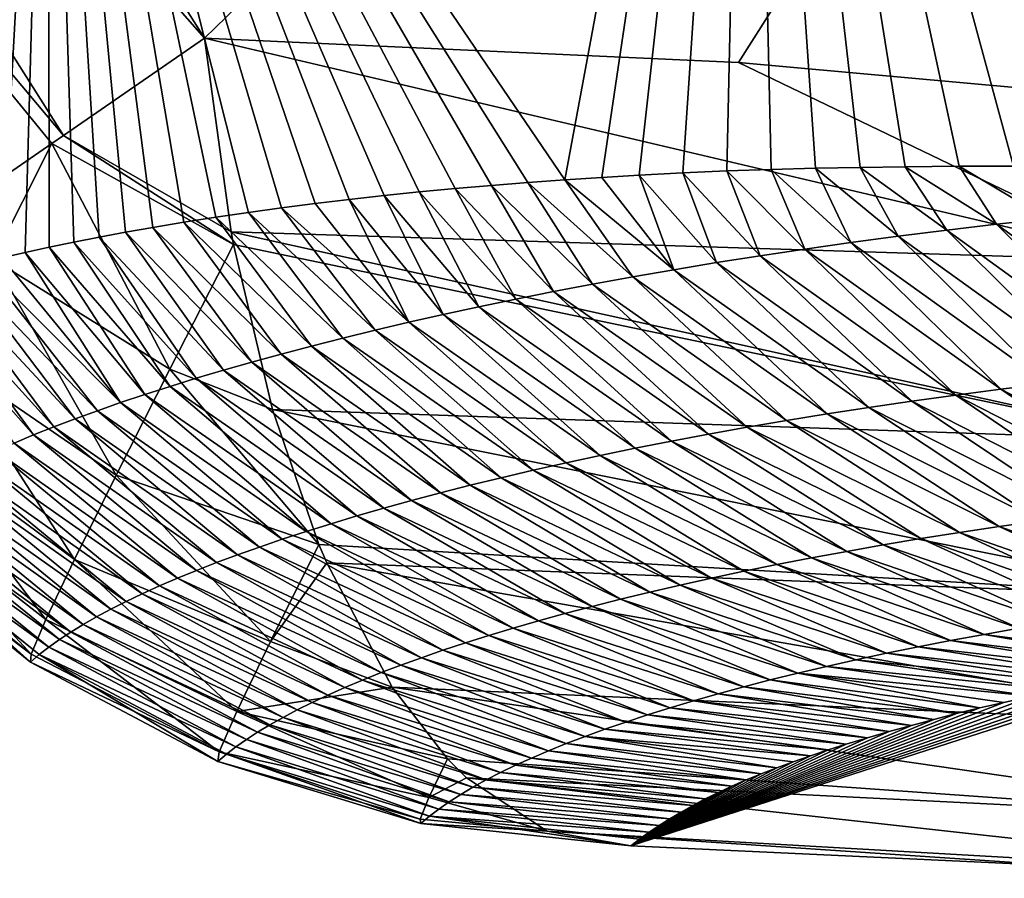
# Model space of a CAD drawing. Header units: metres. Extents: x -99 to 99, y -314 to 25.
# Tile 15 of 256: x -96.5 to -94.73, y -15.1 to -13.56. Entities that reach past the tile are written whole.
import ezdxf

# ---------------------------------------------------------------- set-up
doc = ezdxf.new("R2010")
doc.units = ezdxf.units.M
doc.layers.add('solid_K2442E1000C35', color=7, linetype='CONTINUOUS')

msp = doc.modelspace()

# ---------------------------------------------------------------- linework, layer by layer
at = {"layer": 'solid_K2442E1000C35'}
for points in [[(-97.204048, -11.953486, 103.714195), (-96.168594, -13.590055, 103.714195), (-93.593513, -11.091327, 105.459549)], [(-96.168594, -13.590055, 103.714195), (-95.206985, -13.634021, 104.118866), (-93.593513, -11.091327, 105.459549)], [(-95.206985, -13.634021, 104.118866), (-94.303764, -13.715619, 104.464394), (-93.593513, -11.091327, 105.459549)], [(-97.47171, -12.108023, 103.506462), (-96.168594, -13.590055, 103.714195), (-97.204048, -11.953486, 103.714195)], [(-95.519936, -13.845677, 88.005737), (-96.450378, -12.476415, 88.03479), (-95.188805, -12.061772, 81.183411)], [(-95.453079, -13.841145, 87.653297), (-95.519936, -13.845677, 88.005737), (-95.188805, -12.061772, 81.183411)], [(-95.385933, -13.836987, 87.307358), (-95.453079, -13.841145, 87.653297), (-95.188805, -12.061772, 81.183411)], [(-95.307198, -13.832864, 86.912331), (-95.385933, -13.836987, 87.307358), (-95.188805, -12.061772, 81.183411)], [(-95.227982, -13.829476, 86.525612), (-95.307198, -13.832864, 86.912331), (-95.188805, -12.061772, 81.183411)], [(-95.148315, -13.826755, 86.146736), (-95.227982, -13.829476, 86.525612), (-95.188805, -12.061772, 81.183411)], [(-93.903709, -13.850352, 81.179626), (-95.188805, -12.061772, 81.183411), (-92.654243, -12.744078, 74.414452)], [(-93.925659, -13.84889, 81.25473), (-95.188805, -12.061772, 81.183411), (-93.903709, -13.850352, 81.179626)], [(-95.068245, -13.824623, 85.775269), (-95.148315, -13.826755, 86.146736), (-95.188805, -12.061772, 81.183411)], [(-94.987793, -13.823005, 85.410736), (-95.068245, -13.824623, 85.775269), (-95.188805, -12.061772, 81.183411)], [(-94.907005, -13.821818, 85.052689), (-94.987793, -13.823005, 85.410736), (-95.188805, -12.061772, 81.183411)], [(-94.809639, -13.820889, 84.631126), (-94.907005, -13.821818, 85.052689), (-95.188805, -12.061772, 81.183411)], [(-94.711952, -13.820879, 84.219727), (-94.809639, -13.820889, 84.631126), (-95.188805, -12.061772, 81.183411)], [(-94.614021, -13.821834, 83.818474), (-94.711952, -13.820879, 84.219727), (-95.188805, -12.061772, 81.183411)], [(-94.5159, -13.823639, 83.426758), (-94.614021, -13.821834, 83.818474), (-95.188805, -12.061772, 81.183411)], [(-94.417633, -13.82618, 83.043976), (-94.5159, -13.823639, 83.426758), (-95.188805, -12.061772, 81.183411)], [(-94.319244, -13.829335, 82.669502), (-94.417633, -13.82618, 83.043976), (-95.188805, -12.061772, 81.183411)], [(-94.220764, -13.832994, 82.302788), (-94.319244, -13.829335, 82.669502), (-95.188805, -12.061772, 81.183411)], [(-94.122307, -13.837444, 81.944756), (-94.220764, -13.832994, 82.302788), (-95.188805, -12.061772, 81.183411)], [(-94.023926, -13.842777, 81.595573), (-94.122307, -13.837444, 81.944756), (-95.188805, -12.061772, 81.183411)], [(-93.925659, -13.84889, 81.25473), (-94.023926, -13.842777, 81.595573), (-95.188805, -12.061772, 81.183411)], [(-96.42289, -13.765756, 103.506447), (-97.47171, -12.108023, 103.506462), (-97.701378, -12.240624, 103.245033)], [(-96.42289, -13.765756, 103.506447), (-96.168594, -13.590055, 103.714195), (-97.47171, -12.108023, 103.506462)], [(-96.53376, -13.985869, 94.937958), (-97.660156, -12.216815, 94.947266), (-96.450378, -12.476415, 88.03479)], [(-96.443726, -13.78015, 103.485413), (-96.42289, -13.765756, 103.506447), (-97.701378, -12.240624, 103.245033)], [(-96.641098, -13.916529, 103.244972), (-96.443726, -13.78015, 103.485413), (-97.701378, -12.240624, 103.245033)], [(-96.49202, -13.976177, 94.555656), (-96.53376, -13.985869, 94.937958), (-96.450378, -12.476415, 88.03479)], [(-96.448959, -13.966751, 94.175896), (-96.49202, -13.976177, 94.555656), (-96.450378, -12.476415, 88.03479)], [(-95.586319, -13.850528, 88.363869), (-96.450378, -12.476415, 88.03479), (-95.519936, -13.845677, 88.005737)], [(-96.404396, -13.957555, 93.796921), (-96.448959, -13.966751, 94.175896), (-96.450378, -12.476415, 88.03479)], [(-96.358337, -13.948568, 93.418633), (-96.404396, -13.957555, 93.796921), (-96.450378, -12.476415, 88.03479)], [(-96.310883, -13.939792, 93.041679), (-96.358337, -13.948568, 93.418633), (-96.450378, -12.476415, 88.03479)], [(-96.262123, -13.931231, 92.666725), (-96.310883, -13.939792, 93.041679), (-96.450378, -12.476415, 88.03479)], [(-96.205963, -13.921889, 92.24884), (-96.262123, -13.931231, 92.666725), (-96.450378, -12.476415, 88.03479)], [(-96.14846, -13.912856, 91.83522), (-96.205963, -13.921889, 92.24884), (-96.450378, -12.476415, 88.03479)], [(-96.089806, -13.90416, 91.426781), (-96.14846, -13.912856, 91.83522), (-96.450378, -12.476415, 88.03479)], [(-96.030174, -13.895841, 91.024452), (-96.089806, -13.90416, 91.426781), (-96.450378, -12.476415, 88.03479)], [(-95.969734, -13.887946, 90.629036), (-96.030174, -13.895841, 91.024452), (-96.450378, -12.476415, 88.03479)], [(-95.908218, -13.880562, 90.238922), (-95.969734, -13.887946, 90.629036), (-96.450378, -12.476415, 88.03479)], [(-95.845581, -13.873683, 89.853432), (-95.908218, -13.880562, 90.238922), (-96.450378, -12.476415, 88.03479)], [(-95.78196, -13.867274, 89.473022), (-95.845581, -13.873683, 89.853432), (-96.450378, -12.476415, 88.03479)], [(-95.717461, -13.8613, 89.097778), (-95.78196, -13.867274, 89.473022), (-96.450378, -12.476415, 88.03479)], [(-95.652206, -13.855727, 88.727974), (-95.717461, -13.8613, 89.097778), (-96.450378, -12.476415, 88.03479)], [(-95.586319, -13.850528, 88.363869), (-95.652206, -13.855727, 88.727974), (-96.450378, -12.476415, 88.03479)], [(-96.120804, -13.93929, 103.587601), (-96.168594, -13.590055, 103.714195), (-96.42289, -13.765756, 103.506447)], [(-94.464722, -13.991374, 104.287285), (-95.206985, -13.634021, 104.118866), (-96.168594, -13.590055, 103.714195)], [(-94.464722, -13.991374, 104.287285), (-96.168594, -13.590055, 103.714195), (-96.120804, -13.93929, 103.587601)], [(-94.464722, -13.991374, 104.287285), (-94.303764, -13.715619, 104.464394), (-95.206985, -13.634021, 104.118866)], [(-96.116577, -13.962152, 103.57679), (-96.42289, -13.765756, 103.506447), (-96.443726, -13.78015, 103.485413)], [(-96.120804, -13.93929, 103.587601), (-96.42289, -13.765756, 103.506447), (-96.116577, -13.962152, 103.57679)], [(-96.549667, -13.988747, 103.279854), (-96.443726, -13.78015, 103.485413), (-96.641098, -13.916529, 103.244972)], [(-96.549667, -13.988747, 103.279854), (-96.231575, -14.186714, 103.363968), (-96.443726, -13.78015, 103.485413)], [(-96.116577, -13.962152, 103.57679), (-96.443726, -13.78015, 103.485413), (-96.231575, -14.186714, 103.363968)], [(-95.168304, -13.982241, 86.829704), (-95.307198, -13.832864, 86.912331), (-95.227982, -13.829476, 86.525612)], [(-95.087585, -13.970167, 86.404083), (-95.227982, -13.829476, 86.525612), (-95.148315, -13.826755, 86.146736)], [(-95.087585, -13.970167, 86.404083), (-95.168304, -13.982241, 86.829704), (-95.227982, -13.829476, 86.525612)], [(-95.004677, -13.958433, 85.97879), (-95.148315, -13.826755, 86.146736), (-95.068245, -13.824623, 85.775269)], [(-95.004677, -13.958433, 85.97879), (-95.087585, -13.970167, 86.404083), (-95.148315, -13.826755, 86.146736)], [(-94.919525, -13.947065, 85.553841), (-95.068245, -13.824623, 85.775269), (-94.987793, -13.823005, 85.410736)], [(-94.919525, -13.947065, 85.553841), (-95.004677, -13.958433, 85.97879), (-95.068245, -13.824623, 85.775269)], [(-94.832115, -13.936094, 85.12925), (-94.987793, -13.823005, 85.410736), (-94.907005, -13.821818, 85.052689)], [(-94.832115, -13.936094, 85.12925), (-94.919525, -13.947065, 85.553841), (-94.987793, -13.823005, 85.410736)], [(-94.742401, -13.925546, 84.705017), (-94.907005, -13.821818, 85.052689), (-94.809639, -13.820889, 84.631126)], [(-94.742401, -13.925546, 84.705017), (-94.832115, -13.936094, 85.12925), (-94.907005, -13.821818, 85.052689)], [(-94.650337, -13.915456, 84.281166), (-94.809639, -13.820889, 84.631126), (-94.711952, -13.820879, 84.219727)], [(-94.650337, -13.915456, 84.281166), (-94.742401, -13.925546, 84.705017), (-94.809639, -13.820889, 84.631126)], [(-95.397629, -14.020224, 88.108421), (-95.586319, -13.850528, 88.363869), (-95.519936, -13.845677, 88.005737)], [(-95.323296, -14.007296, 87.681885), (-95.519936, -13.845677, 88.005737), (-95.453079, -13.841145, 87.653297)], [(-95.323296, -14.007296, 87.681885), (-95.397629, -14.020224, 88.108421), (-95.519936, -13.845677, 88.005737)], [(-95.323296, -14.007296, 87.681885), (-95.453079, -13.841145, 87.653297), (-95.385933, -13.836987, 87.307358)], [(-95.246864, -13.994626, 87.255638), (-95.385933, -13.836987, 87.307358), (-95.307198, -13.832864, 86.912331)], [(-95.246864, -13.994626, 87.255638), (-95.323296, -14.007296, 87.681885), (-95.385933, -13.836987, 87.307358)], [(-95.168304, -13.982241, 86.829704), (-95.246864, -13.994626, 87.255638), (-95.307198, -13.832864, 86.912331)], [(-95.674515, -14.07411, 89.817345), (-95.845581, -13.873683, 89.853432), (-95.78196, -13.867274, 89.473022)], [(-95.608315, -14.060352, 89.389717), (-95.78196, -13.867274, 89.473022), (-95.717461, -13.8613, 89.097778)], [(-95.608315, -14.060352, 89.389717), (-95.674515, -14.07411, 89.817345), (-95.78196, -13.867274, 89.473022)], [(-95.540115, -14.046772, 88.962349), (-95.717461, -13.8613, 89.097778), (-95.652206, -13.855727, 88.727974)], [(-95.540115, -14.046772, 88.962349), (-95.608315, -14.060352, 89.389717), (-95.717461, -13.8613, 89.097778)], [(-95.469894, -14.033389, 88.535248), (-95.652206, -13.855727, 88.727974), (-95.586319, -13.850528, 88.363869)], [(-95.469894, -14.033389, 88.535248), (-95.540115, -14.046772, 88.962349), (-95.652206, -13.855727, 88.727974)], [(-95.397629, -14.020224, 88.108421), (-95.469894, -14.033389, 88.535248), (-95.586319, -13.850528, 88.363869)], [(-95.80101, -14.102076, 90.673332), (-95.969734, -13.887946, 90.629036), (-95.908218, -13.880562, 90.238922)], [(-95.738739, -14.088024, 90.245216), (-95.908218, -13.880562, 90.238922), (-95.845581, -13.873683, 89.853432)], [(-95.738739, -14.088024, 90.245216), (-95.80101, -14.102076, 90.673332), (-95.908218, -13.880562, 90.238922)], [(-95.674515, -14.07411, 89.817345), (-95.738739, -14.088024, 90.245216), (-95.845581, -13.873683, 89.853432)], [(-95.861351, -14.116246, 91.101677), (-96.089806, -13.90416, 91.426781), (-96.030174, -13.895841, 91.024452)], [(-95.80101, -14.102076, 90.673332), (-96.030174, -13.895841, 91.024452), (-95.969734, -13.887946, 90.629036)], [(-95.80101, -14.102076, 90.673332), (-95.861351, -14.116246, 91.101677), (-96.030174, -13.895841, 91.024452)], [(-95.976303, -14.14489, 91.95903), (-96.205963, -13.921889, 92.24884), (-96.14846, -13.912856, 91.83522)], [(-95.919777, -14.130523, 91.530243), (-96.14846, -13.912856, 91.83522), (-96.089806, -13.90416, 91.426781)], [(-95.919777, -14.130523, 91.530243), (-95.976303, -14.14489, 91.95903), (-96.14846, -13.912856, 91.83522)], [(-95.861351, -14.116246, 91.101677), (-95.919777, -14.130523, 91.530243), (-96.089806, -13.90416, 91.426781)], [(-94.3862, -14.184126, 84.345345), (-94.742401, -13.925546, 84.705017), (-94.650337, -13.915456, 84.281166)], [(-96.08371, -14.173839, 92.817215), (-96.310883, -13.939792, 93.041679), (-96.262123, -13.931231, 92.666725)], [(-96.030937, -14.159333, 92.388023), (-96.262123, -13.931231, 92.666725), (-96.205963, -13.921889, 92.24884)], [(-96.030937, -14.159333, 92.388023), (-96.08371, -14.173839, 92.817215), (-96.262123, -13.931231, 92.666725)], [(-95.976303, -14.14489, 91.95903), (-96.030937, -14.159333, 92.388023), (-96.205963, -13.921889, 92.24884)], [(-94.564766, -14.202388, 85.189903), (-94.919525, -13.947065, 85.553841), (-94.832115, -13.936094, 85.12925)], [(-94.476631, -14.193016, 84.767418), (-94.832115, -13.936094, 85.12925), (-94.742401, -13.925546, 84.705017)], [(-94.476631, -14.193016, 84.767418), (-94.564766, -14.202388, 85.189903), (-94.832115, -13.936094, 85.12925)], [(-94.3862, -14.184126, 84.345345), (-94.476631, -14.193016, 84.767418), (-94.742401, -13.925546, 84.705017)], [(-96.183701, -14.20298, 93.67617), (-96.404396, -13.957555, 93.796921), (-96.358337, -13.948568, 93.418633)], [(-96.134628, -14.188393, 93.246597), (-96.358337, -13.948568, 93.418633), (-96.310883, -13.939792, 93.041679)], [(-96.134628, -14.188393, 93.246597), (-96.183701, -14.20298, 93.67617), (-96.358337, -13.948568, 93.418633)], [(-96.08371, -14.173839, 92.817215), (-96.134628, -14.188393, 93.246597), (-96.310883, -13.939792, 93.041679)], [(-94.42775, -14.314729, 104.09742), (-96.120804, -13.93929, 103.587601), (-96.116577, -13.962152, 103.57679)], [(-94.464722, -13.991374, 104.287285), (-96.120804, -13.93929, 103.587601), (-94.42775, -14.314729, 104.09742)], [(-94.650658, -14.212206, 85.612785), (-95.004677, -13.958433, 85.97879), (-94.919525, -13.947065, 85.553841)], [(-94.564766, -14.202388, 85.189903), (-94.650658, -14.212206, 85.612785), (-94.919525, -13.947065, 85.553841)], [(-96.276398, -14.232205, 94.535843), (-96.49202, -13.976177, 94.555656), (-96.448959, -13.966751, 94.175896)], [(-96.230957, -14.217587, 94.105927), (-96.448959, -13.966751, 94.175896), (-96.404396, -13.957555, 93.796921)], [(-96.230957, -14.217587, 94.105927), (-96.276398, -14.232205, 94.535843), (-96.448959, -13.966751, 94.175896)], [(-96.183701, -14.20298, 93.67617), (-96.230957, -14.217587, 94.105927), (-96.404396, -13.957555, 93.796921)], [(-96.046593, -14.259018, 103.40255), (-96.116577, -13.962152, 103.57679), (-96.231575, -14.186714, 103.363968)], [(-94.42775, -14.314729, 104.09742), (-96.116577, -13.962152, 103.57679), (-96.046593, -14.259018, 103.40255)], [(-94.815826, -14.233071, 86.459663), (-95.168304, -13.982241, 86.829704), (-95.087585, -13.970167, 86.404083)], [(-94.734329, -14.222444, 86.036041), (-95.087585, -13.970167, 86.404083), (-95.004677, -13.958433, 85.97879)], [(-94.734329, -14.222444, 86.036041), (-94.815826, -14.233071, 86.459663), (-95.087585, -13.970167, 86.404083)], [(-94.650658, -14.212206, 85.612785), (-94.734329, -14.222444, 86.036041), (-95.004677, -13.958433, 85.97879)], [(-96.549667, -13.988747, 103.279854), (-96.638428, -14.164755, 103.03949), (-96.327957, -14.377497, 103.112274)], [(-96.32003, -14.246824, 94.965935), (-96.571396, -13.995106, 95.295792), (-96.53376, -13.985869, 94.937958)], [(-96.549667, -13.988747, 103.279854), (-96.327957, -14.377497, 103.112274), (-96.231575, -14.186714, 103.363968)], [(-96.32003, -14.246824, 94.965935), (-96.53376, -13.985869, 94.937958), (-96.49202, -13.976177, 94.555656)], [(-96.276398, -14.232205, 94.535843), (-96.32003, -14.246824, 94.965935), (-96.49202, -13.976177, 94.555656)], [(-94.89518, -14.244064, 86.883644), (-95.246864, -13.994626, 87.255638), (-95.168304, -13.982241, 86.829704)], [(-94.815826, -14.233071, 86.459663), (-94.89518, -14.244064, 86.883644), (-95.168304, -13.982241, 86.829704)], [(-96.401932, -14.276027, 95.826576), (-96.644989, -14.014674, 96.036964), (-96.607834, -14.004533, 95.655434)], [(-96.36187, -14.261435, 95.396179), (-96.607834, -14.004533, 95.655434), (-96.571396, -13.995106, 95.295792)], [(-96.36187, -14.261435, 95.396179), (-96.401932, -14.276027, 95.826576), (-96.607834, -14.004533, 95.655434)], [(-96.32003, -14.246824, 94.965935), (-96.36187, -14.261435, 95.396179), (-96.571396, -13.995106, 95.295792)], [(-95.047569, -14.267029, 87.732597), (-95.397629, -14.020224, 88.108421), (-95.323296, -14.007296, 87.681885)], [(-94.972412, -14.255392, 87.307961), (-95.323296, -14.007296, 87.681885), (-95.246864, -13.994626, 87.255638)], [(-94.972412, -14.255392, 87.307961), (-95.047569, -14.267029, 87.732597), (-95.323296, -14.007296, 87.681885)], [(-94.89518, -14.244064, 86.883644), (-94.972412, -14.255392, 87.307961), (-95.246864, -13.994626, 87.255638)], [(-96.476723, -14.305119, 96.687805), (-96.715057, -14.035447, 96.804146), (-96.68074, -14.024985, 96.419968)], [(-96.440208, -14.29059, 96.257118), (-96.68074, -14.024985, 96.419968), (-96.644989, -14.014674, 96.036964)], [(-96.440208, -14.29059, 96.257118), (-96.476723, -14.305119, 96.687805), (-96.68074, -14.024985, 96.419968)], [(-96.401932, -14.276027, 95.826576), (-96.440208, -14.29059, 96.257118), (-96.644989, -14.014674, 96.036964)], [(-95.120682, -14.27895, 88.157555), (-95.469894, -14.033389, 88.535248), (-95.397629, -14.020224, 88.108421)], [(-95.047569, -14.267029, 87.732597), (-95.120682, -14.27895, 88.157555), (-95.397629, -14.020224, 88.108421)], [(-96.476723, -14.305119, 96.687805), (-96.511482, -14.319599, 97.118614), (-96.715057, -14.035447, 96.804146)], [(-95.191765, -14.291132, 88.582809), (-95.540115, -14.046772, 88.962349), (-95.469894, -14.033389, 88.535248)], [(-95.120682, -14.27895, 88.157555), (-95.191765, -14.291132, 88.582809), (-95.469894, -14.033389, 88.535248)], [(-95.327934, -14.316205, 89.434196), (-95.674515, -14.07411, 89.817345), (-95.608315, -14.060352, 89.389717)], [(-95.260841, -14.303557, 89.008362), (-95.608315, -14.060352, 89.389717), (-95.540115, -14.046772, 88.962349)], [(-95.260841, -14.303557, 89.008362), (-95.327934, -14.316205, 89.434196), (-95.608315, -14.060352, 89.389717)], [(-95.191765, -14.291132, 88.582809), (-95.260841, -14.303557, 89.008362), (-95.540115, -14.046772, 88.962349)], [(-95.393074, -14.329055, 89.860306), (-95.738739, -14.088024, 90.245216), (-95.674515, -14.07411, 89.817345)], [(-95.327934, -14.316205, 89.434196), (-95.393074, -14.329055, 89.860306), (-95.674515, -14.07411, 89.817345)], [(-95.456284, -14.342088, 90.286667), (-95.80101, -14.102076, 90.673332), (-95.738739, -14.088024, 90.245216)], [(-95.393074, -14.329055, 89.860306), (-95.456284, -14.342088, 90.286667), (-95.738739, -14.088024, 90.245216)], [(-95.576973, -14.368622, 91.140152), (-95.919777, -14.130523, 91.530243), (-95.861351, -14.116246, 91.101677)], [(-95.51757, -14.355282, 90.713287), (-95.861351, -14.116246, 91.101677), (-95.80101, -14.102076, 90.673332)], [(-95.51757, -14.355282, 90.713287), (-95.576973, -14.368622, 91.140152), (-95.861351, -14.116246, 91.101677)], [(-95.456284, -14.342088, 90.286667), (-95.51757, -14.355282, 90.713287), (-95.80101, -14.102076, 90.673332)], [(-95.634491, -14.382092, 91.567245), (-95.976303, -14.14489, 91.95903), (-95.919777, -14.130523, 91.530243)], [(-95.576973, -14.368622, 91.140152), (-95.634491, -14.382092, 91.567245), (-95.919777, -14.130523, 91.530243)], [(-95.69014, -14.39568, 91.994568), (-96.030937, -14.159333, 92.388023), (-95.976303, -14.14489, 91.95903)], [(-95.634491, -14.382092, 91.567245), (-95.69014, -14.39568, 91.994568), (-95.976303, -14.14489, 91.95903)], [(-96.638428, -14.164755, 103.03949), (-96.707306, -14.304425, 102.770454), (-96.402939, -14.529205, 102.828735)], [(-96.638428, -14.164755, 103.03949), (-96.402939, -14.529205, 102.828735), (-96.327957, -14.377497, 103.112274)], [(-95.74395, -14.40937, 92.422104), (-96.08371, -14.173839, 92.817215), (-96.030937, -14.159333, 92.388023)], [(-95.69014, -14.39568, 91.994568), (-95.74395, -14.40937, 92.422104), (-96.030937, -14.159333, 92.388023)], [(-96.231575, -14.186714, 103.363968), (-96.327957, -14.377497, 103.112274), (-95.962898, -14.502187, 103.199898)], [(-96.046593, -14.259018, 103.40255), (-96.231575, -14.186714, 103.363968), (-95.962898, -14.502187, 103.199898)], [(-95.795914, -14.423148, 92.849854), (-96.134628, -14.188393, 93.246597), (-96.08371, -14.173839, 92.817215)], [(-95.74395, -14.40937, 92.422104), (-95.795914, -14.423148, 92.849854), (-96.08371, -14.173839, 92.817215)], [(-95.894417, -14.450912, 93.705948), (-96.230957, -14.217587, 94.105927), (-96.183701, -14.20298, 93.67617)], [(-95.846069, -14.436999, 93.277802), (-96.183701, -14.20298, 93.67617), (-96.134628, -14.188393, 93.246597)], [(-95.846069, -14.436999, 93.277802), (-95.894417, -14.450912, 93.705948), (-96.183701, -14.20298, 93.67617)], [(-95.795914, -14.423148, 92.849854), (-95.846069, -14.436999, 93.277802), (-96.134628, -14.188393, 93.246597)], [(-95.940971, -14.464869, 94.134277), (-96.276398, -14.232205, 94.535843), (-96.230957, -14.217587, 94.105927)], [(-95.894417, -14.450912, 93.705948), (-95.940971, -14.464869, 94.134277), (-96.230957, -14.217587, 94.105927)], [(-94.734329, -14.222444, 86.036041), (-94.431419, -14.43038, 86.162949), (-94.815826, -14.233071, 86.459663)], [(-94.650658, -14.212206, 85.612785), (-94.34964, -14.421428, 85.743156), (-94.734329, -14.222444, 86.036041)], [(-94.734329, -14.222444, 86.036041), (-94.34964, -14.421428, 85.743156), (-94.431419, -14.43038, 86.162949)], [(-95.985748, -14.478864, 94.562782), (-96.32003, -14.246824, 94.965935), (-96.276398, -14.232205, 94.535843)], [(-95.940971, -14.464869, 94.134277), (-95.985748, -14.478864, 94.562782), (-96.276398, -14.232205, 94.535843)], [(-94.815826, -14.233071, 86.459663), (-94.511086, -14.439745, 86.583138), (-94.89518, -14.244064, 86.883644)], [(-94.815826, -14.233071, 86.459663), (-94.431419, -14.43038, 86.162949), (-94.511086, -14.439745, 86.583138)], [(-96.028748, -14.492886, 94.991463), (-96.36187, -14.261435, 95.396179), (-96.32003, -14.246824, 94.965935)], [(-95.985748, -14.478864, 94.562782), (-96.028748, -14.492886, 94.991463), (-96.32003, -14.246824, 94.965935)], [(-94.972412, -14.255392, 87.307961), (-94.6642, -14.459608, 87.424614), (-95.047569, -14.267029, 87.732597)], [(-94.89518, -14.244064, 86.883644), (-94.588669, -14.449497, 87.003693), (-94.972412, -14.255392, 87.307961)], [(-94.972412, -14.255392, 87.307961), (-94.588669, -14.449497, 87.003693), (-94.6642, -14.459608, 87.424614)], [(-94.89518, -14.244064, 86.883644), (-94.511086, -14.439745, 86.583138), (-94.588669, -14.449497, 87.003693)], [(-96.069992, -14.506925, 95.420303), (-96.401932, -14.276027, 95.826576), (-96.36187, -14.261435, 95.396179)], [(-96.028748, -14.492886, 94.991463), (-96.069992, -14.506925, 95.420303), (-96.36187, -14.261435, 95.396179)], [(-94.366966, -14.596714, 103.855003), (-96.046593, -14.259018, 103.40255), (-95.962898, -14.502187, 103.199898)], [(-94.42775, -14.314729, 104.09742), (-96.046593, -14.259018, 103.40255), (-94.366966, -14.596714, 103.855003)], [(-95.047569, -14.267029, 87.732597), (-94.737717, -14.470053, 87.845879), (-95.120682, -14.27895, 88.157555)], [(-95.047569, -14.267029, 87.732597), (-94.6642, -14.459608, 87.424614), (-94.737717, -14.470053, 87.845879)], [(-96.147217, -14.535019, 96.278458), (-96.476723, -14.305119, 96.687805), (-96.440208, -14.29059, 96.257118)], [(-96.109474, -14.520972, 95.849304), (-96.440208, -14.29059, 96.257118), (-96.401932, -14.276027, 95.826576)], [(-96.109474, -14.520972, 95.849304), (-96.147217, -14.535019, 96.278458), (-96.440208, -14.29059, 96.257118)], [(-96.069992, -14.506925, 95.420303), (-96.109474, -14.520972, 95.849304), (-96.401932, -14.276027, 95.826576)], [(-95.191765, -14.291132, 88.582809), (-94.878799, -14.491844, 88.689384), (-95.260841, -14.303557, 89.008362)], [(-95.120682, -14.27895, 88.157555), (-94.809242, -14.480804, 88.267471), (-95.191765, -14.291132, 88.582809)], [(-95.191765, -14.291132, 88.582809), (-94.809242, -14.480804, 88.267471), (-94.878799, -14.491844, 88.689384)], [(-95.120682, -14.27895, 88.157555), (-94.737717, -14.470053, 87.845879), (-94.809242, -14.480804, 88.267471)], [(-96.707306, -14.304425, 102.770454), (-96.754494, -14.404092, 102.479813), (-96.454468, -14.637666, 102.521133)], [(-96.707306, -14.304425, 102.770454), (-96.454468, -14.637666, 102.521133), (-96.402939, -14.529205, 102.828735)], [(-96.18322, -14.549055, 96.707748), (-96.511482, -14.319599, 97.118614), (-96.476723, -14.305119, 96.687805)], [(-96.147217, -14.535019, 96.278458), (-96.18322, -14.549055, 96.707748), (-96.476723, -14.305119, 96.687805)], [(-95.260841, -14.303557, 89.008362), (-94.946404, -14.503152, 89.111603), (-95.327934, -14.316205, 89.434196)], [(-95.260841, -14.303557, 89.008362), (-94.878799, -14.491844, 88.689384), (-94.946404, -14.503152, 89.111603)], [(-96.217499, -14.563071, 97.137177), (-96.544487, -14.334025, 97.549561), (-96.511482, -14.319599, 97.118614)], [(-96.18322, -14.549055, 96.707748), (-96.217499, -14.563071, 97.137177), (-96.511482, -14.319599, 97.118614)], [(-95.393074, -14.329055, 89.860306), (-95.075867, -14.526493, 89.956917), (-95.456284, -14.342088, 90.286667)], [(-95.327934, -14.316205, 89.434196), (-95.012093, -14.514709, 89.534111), (-95.393074, -14.329055, 89.860306)], [(-95.393074, -14.329055, 89.860306), (-95.012093, -14.514709, 89.534111), (-95.075867, -14.526493, 89.956917)], [(-95.327934, -14.316205, 89.434196), (-94.946404, -14.503152, 89.111603), (-95.012093, -14.514709, 89.534111)], [(-96.250061, -14.577058, 97.566734), (-96.575752, -14.348389, 97.980614), (-96.544487, -14.334025, 97.549561)], [(-96.217499, -14.563071, 97.137177), (-96.250061, -14.577058, 97.566734), (-96.544487, -14.334025, 97.549561)], [(-95.456284, -14.342088, 90.286667), (-95.137764, -14.538486, 90.37999), (-95.51757, -14.355282, 90.713287)], [(-95.456284, -14.342088, 90.286667), (-95.075867, -14.526493, 89.956917), (-95.137764, -14.538486, 90.37999)], [(-96.310051, -14.604923, 98.426201), (-96.633072, -14.376912, 98.843071), (-96.605278, -14.362686, 98.411789)], [(-96.280907, -14.591011, 97.996407), (-96.605278, -14.362686, 98.411789), (-96.575752, -14.348389, 97.980614)], [(-96.280907, -14.591011, 97.996407), (-96.310051, -14.604923, 98.426201), (-96.605278, -14.362686, 98.411789)], [(-96.250061, -14.577058, 97.566734), (-96.280907, -14.591011, 97.996407), (-96.575752, -14.348389, 97.980614)], [(-95.51757, -14.355282, 90.713287), (-95.197792, -14.550669, 90.803322), (-95.576973, -14.368622, 91.140152)], [(-95.51757, -14.355282, 90.713287), (-95.137764, -14.538486, 90.37999), (-95.197792, -14.550669, 90.803322)], [(-96.337486, -14.618791, 98.85611), (-96.659142, -14.391062, 99.274452), (-96.633072, -14.376912, 98.843071)], [(-96.310051, -14.604923, 98.426201), (-96.337486, -14.618791, 98.85611), (-96.633072, -14.376912, 98.843071)], [(-96.327957, -14.377497, 103.112274), (-96.402939, -14.529205, 102.828735), (-96.050255, -14.677291, 102.902931)], [(-96.327957, -14.377497, 103.112274), (-96.050255, -14.677291, 102.902931), (-95.962898, -14.502187, 103.199898)], [(-95.634491, -14.382092, 91.567245), (-95.31234, -14.575537, 91.650749), (-95.69014, -14.39568, 91.994568)], [(-95.576973, -14.368622, 91.140152), (-95.255981, -14.563024, 91.226913), (-95.634491, -14.382092, 91.567245)], [(-95.634491, -14.382092, 91.567245), (-95.255981, -14.563024, 91.226913), (-95.31234, -14.575537, 91.650749)], [(-95.576973, -14.368622, 91.140152), (-95.197792, -14.550669, 90.803322), (-95.255981, -14.563024, 91.226913)], [(-96.36322, -14.632607, 99.286118), (-96.683479, -14.405128, 99.705933), (-96.659142, -14.391062, 99.274452)], [(-96.337486, -14.618791, 98.85611), (-96.36322, -14.632607, 99.286118), (-96.659142, -14.391062, 99.274452)], [(-95.69014, -14.39568, 91.994568), (-95.366882, -14.588195, 92.074814), (-95.74395, -14.40937, 92.422104)], [(-95.69014, -14.39568, 91.994568), (-95.31234, -14.575537, 91.650749), (-95.366882, -14.588195, 92.074814)], [(-96.754494, -14.404092, 102.479813), (-96.778755, -14.461138, 102.175194), (-96.48111, -14.699896, 102.197945)], [(-96.754494, -14.404092, 102.479813), (-96.48111, -14.699896, 102.197945), (-96.454468, -14.637666, 102.521133)], [(-96.38726, -14.64637, 99.716232), (-96.7061, -14.419108, 100.137512), (-96.683479, -14.405128, 99.705933)], [(-96.36322, -14.632607, 99.286118), (-96.38726, -14.64637, 99.716232), (-96.683479, -14.405128, 99.705933)], [(-95.74395, -14.40937, 92.422104), (-95.419617, -14.600984, 92.499107), (-95.795914, -14.423148, 92.849854)], [(-95.74395, -14.40937, 92.422104), (-95.366882, -14.588195, 92.074814), (-95.419617, -14.600984, 92.499107)], [(-96.43026, -14.673709, 100.576721), (-96.746193, -14.446789, 101.000908), (-96.726997, -14.432997, 100.569168)], [(-96.409607, -14.660072, 100.146431), (-96.726997, -14.432997, 100.569168), (-96.7061, -14.419108, 100.137512)], [(-96.409607, -14.660072, 100.146431), (-96.43026, -14.673709, 100.576721), (-96.726997, -14.432997, 100.569168)], [(-96.38726, -14.64637, 99.716232), (-96.409607, -14.660072, 100.146431), (-96.7061, -14.419108, 100.137512)], [(-95.795914, -14.423148, 92.849854), (-95.470566, -14.613888, 92.923622), (-95.846069, -14.436999, 93.277802)], [(-95.795914, -14.423148, 92.849854), (-95.419617, -14.600984, 92.499107), (-95.470566, -14.613888, 92.923622)], [(-96.449234, -14.687276, 101.007095), (-96.763672, -14.460479, 101.432724), (-96.746193, -14.446789, 101.000908)], [(-96.43026, -14.673709, 100.576721), (-96.449234, -14.687276, 101.007095), (-96.746193, -14.446789, 101.000908)], [(-95.894417, -14.450912, 93.705948), (-95.567146, -14.63999, 93.773262), (-95.940971, -14.464869, 94.134277)], [(-95.846069, -14.436999, 93.277802), (-95.519737, -14.626895, 93.348343), (-95.894417, -14.450912, 93.705948)], [(-95.894417, -14.450912, 93.705948), (-95.519737, -14.626895, 93.348343), (-95.567146, -14.63999, 93.773262)], [(-95.846069, -14.436999, 93.277802), (-95.470566, -14.613888, 92.923622), (-95.519737, -14.626895, 93.348343)], [(-96.482147, -14.714183, 101.86805), (-96.779449, -14.474064, 101.864609), (-96.763672, -14.460479, 101.432724)], [(-96.778755, -14.461138, 102.175194), (-96.779449, -14.474064, 101.864609), (-96.48111, -14.699896, 102.197945)], [(-96.46653, -14.700768, 101.437538), (-96.482147, -14.714183, 101.86805), (-96.763672, -14.460479, 101.432724)], [(-96.449234, -14.687276, 101.007095), (-96.46653, -14.700768, 101.437538), (-96.763672, -14.460479, 101.432724)], [(-95.940971, -14.464869, 94.134277), (-95.612816, -14.653161, 94.198372), (-95.985748, -14.478864, 94.562782)], [(-95.940971, -14.464869, 94.134277), (-95.567146, -14.63999, 93.773262), (-95.612816, -14.653161, 94.198372)], [(-94.433197, -14.61235, 88.187057), (-94.809242, -14.480804, 88.267471), (-94.737717, -14.470053, 87.845879)], [(-94.361061, -14.602886, 87.76297), (-94.737717, -14.470053, 87.845879), (-94.6642, -14.459608, 87.424614)], [(-94.361061, -14.602886, 87.76297), (-94.433197, -14.61235, 88.187057), (-94.737717, -14.470053, 87.845879)], [(-96.48111, -14.699896, 102.197945), (-96.779449, -14.474064, 101.864609), (-96.482147, -14.714183, 101.86805)], [(-95.985748, -14.478864, 94.562782), (-95.656738, -14.666397, 94.623665), (-96.028748, -14.492886, 94.991463)], [(-95.985748, -14.478864, 94.562782), (-95.612816, -14.653161, 94.198372), (-95.656738, -14.666397, 94.623665)], [(-94.503357, -14.622151, 88.611504), (-94.878799, -14.491844, 88.689384), (-94.809242, -14.480804, 88.267471)], [(-94.433197, -14.61235, 88.187057), (-94.503357, -14.622151, 88.611504), (-94.809242, -14.480804, 88.267471)], [(-96.028748, -14.492886, 94.991463), (-95.698936, -14.67969, 95.049141), (-96.069992, -14.506925, 95.420303)], [(-95.948792, -14.53571, 103.166214), (-95.962898, -14.502187, 103.199898), (-96.050255, -14.677291, 102.902931)], [(-96.028748, -14.492886, 94.991463), (-95.656738, -14.666397, 94.623665), (-95.698936, -14.67969, 95.049141)], [(-94.366966, -14.596714, 103.855003), (-95.962898, -14.502187, 103.199898), (-95.948792, -14.53571, 103.166214)], [(-94.637794, -14.642676, 89.461395), (-95.012093, -14.514709, 89.534111), (-94.946404, -14.503152, 89.111603)], [(-94.571548, -14.632266, 89.036285), (-94.946404, -14.503152, 89.111603), (-94.878799, -14.491844, 88.689384)], [(-94.571548, -14.632266, 89.036285), (-94.637794, -14.642676, 89.461395), (-94.946404, -14.503152, 89.111603)], [(-94.503357, -14.622151, 88.611504), (-94.571548, -14.632266, 89.036285), (-94.878799, -14.491844, 88.689384)], [(-96.109474, -14.520972, 95.849304), (-95.778168, -14.706408, 95.900581), (-96.147217, -14.535019, 96.278458)], [(-96.069992, -14.506925, 95.420303), (-95.739403, -14.693029, 95.474777), (-96.109474, -14.520972, 95.849304)], [(-96.109474, -14.520972, 95.849304), (-95.739403, -14.693029, 95.474777), (-95.778168, -14.706408, 95.900581)], [(-96.069992, -14.506925, 95.420303), (-95.698936, -14.67969, 95.049141), (-95.739403, -14.693029, 95.474777)], [(-94.702118, -14.65336, 89.88681), (-95.075867, -14.526493, 89.956917), (-95.012093, -14.514709, 89.534111)], [(-94.637794, -14.642676, 89.461395), (-94.702118, -14.65336, 89.88681), (-95.012093, -14.514709, 89.534111)], [(-96.402939, -14.529205, 102.828735), (-96.454468, -14.637666, 102.521133), (-96.110687, -14.803226, 102.576134)], [(-96.402939, -14.529205, 102.828735), (-96.110687, -14.803226, 102.576134), (-96.050255, -14.677291, 102.902931)], [(-96.147217, -14.535019, 96.278458), (-95.815224, -14.719813, 96.32653), (-96.18322, -14.549055, 96.707748)], [(-96.147217, -14.535019, 96.278458), (-95.778168, -14.706408, 95.900581), (-95.815224, -14.719813, 96.32653)], [(-95.830879, -14.759542, 102.886978), (-95.948792, -14.53571, 103.166214), (-96.050255, -14.677291, 102.902931)], [(-94.284554, -14.827321, 103.568642), (-95.948792, -14.53571, 103.166214), (-95.830879, -14.759542, 102.886978)], [(-94.366966, -14.596714, 103.855003), (-95.948792, -14.53571, 103.166214), (-94.284554, -14.827321, 103.568642)], [(-94.825096, -14.675469, 90.738548), (-95.197792, -14.550669, 90.803322), (-95.137764, -14.538486, 90.37999)], [(-94.764549, -14.664299, 90.312538), (-95.137764, -14.538486, 90.37999), (-95.075867, -14.526493, 89.956917)], [(-94.764549, -14.664299, 90.312538), (-94.825096, -14.675469, 90.738548), (-95.137764, -14.538486, 90.37999)], [(-94.702118, -14.65336, 89.88681), (-94.764549, -14.664299, 90.312538), (-95.075867, -14.526493, 89.956917)], [(-96.18322, -14.549055, 96.707748), (-95.850578, -14.733239, 96.752632), (-96.217499, -14.563071, 97.137177)], [(-96.18322, -14.549055, 96.707748), (-95.815224, -14.719813, 96.32653), (-95.850578, -14.733239, 96.752632)], [(-94.883781, -14.686855, 91.164825), (-95.255981, -14.563024, 91.226913), (-95.197792, -14.550669, 90.803322)], [(-94.825096, -14.675469, 90.738548), (-94.883781, -14.686855, 91.164825), (-95.197792, -14.550669, 90.803322)], [(-96.250061, -14.577058, 97.566734), (-95.916237, -14.760112, 97.60524), (-96.280907, -14.591011, 97.996407)], [(-96.217499, -14.563071, 97.137177), (-95.884247, -14.746675, 97.178871), (-96.250061, -14.577058, 97.566734)], [(-96.250061, -14.577058, 97.566734), (-95.884247, -14.746675, 97.178871), (-95.916237, -14.760112, 97.60524)], [(-96.217499, -14.563071, 97.137177), (-95.850578, -14.733239, 96.752632), (-95.884247, -14.746675, 97.178871)], [(-94.995621, -14.710213, 92.018181), (-95.366882, -14.588195, 92.074814), (-95.31234, -14.575537, 91.650749)], [(-94.94062, -14.698442, 91.591377), (-95.31234, -14.575537, 91.650749), (-95.255981, -14.563024, 91.226913)], [(-94.94062, -14.698442, 91.591377), (-94.995621, -14.710213, 92.018181), (-95.31234, -14.575537, 91.650749)], [(-94.883781, -14.686855, 91.164825), (-94.94062, -14.698442, 91.591377), (-95.255981, -14.563024, 91.226913)], [(-96.280907, -14.591011, 97.996407), (-95.946556, -14.773543, 98.031738), (-96.310051, -14.604923, 98.426201)], [(-96.280907, -14.591011, 97.996407), (-95.916237, -14.760112, 97.60524), (-95.946556, -14.773543, 98.031738)], [(-95.048805, -14.722155, 92.445236), (-95.419617, -14.600984, 92.499107), (-95.366882, -14.588195, 92.074814)], [(-94.995621, -14.710213, 92.018181), (-95.048805, -14.722155, 92.445236), (-95.366882, -14.588195, 92.074814)], [(-96.310051, -14.604923, 98.426201), (-95.975197, -14.786966, 98.458351), (-96.337486, -14.618791, 98.85611)], [(-96.310051, -14.604923, 98.426201), (-95.946556, -14.773543, 98.031738), (-95.975197, -14.786966, 98.458351)], [(-95.100182, -14.734254, 92.87252), (-95.470566, -14.613888, 92.923622), (-95.419617, -14.600984, 92.499107)], [(-95.048805, -14.722155, 92.445236), (-95.100182, -14.734254, 92.87252), (-95.419617, -14.600984, 92.499107)], [(-96.337486, -14.618791, 98.85611), (-96.002174, -14.800374, 98.885071), (-96.36322, -14.632607, 99.286118)], [(-96.337486, -14.618791, 98.85611), (-95.975197, -14.786966, 98.458351), (-96.002174, -14.800374, 98.885071)], [(-95.197578, -14.758861, 93.72776), (-95.567146, -14.63999, 93.773262), (-95.519737, -14.626895, 93.348343)], [(-95.149773, -14.746493, 93.300034), (-95.519737, -14.626895, 93.348343), (-95.470566, -14.613888, 92.923622)], [(-95.149773, -14.746493, 93.300034), (-95.197578, -14.758861, 93.72776), (-95.519737, -14.626895, 93.348343)], [(-95.100182, -14.734254, 92.87252), (-95.149773, -14.746493, 93.300034), (-95.470566, -14.613888, 92.923622)], [(-96.454468, -14.637666, 102.521133), (-96.48111, -14.699896, 102.197945), (-96.142494, -14.876038, 102.229729)], [(-96.454468, -14.637666, 102.521133), (-96.142494, -14.876038, 102.229729), (-96.110687, -14.803226, 102.576134)], [(-96.38726, -14.64637, 99.716232), (-96.051147, -14.827126, 99.738838), (-96.409607, -14.660072, 100.146431)], [(-96.36322, -14.632607, 99.286118), (-96.027496, -14.813763, 99.311905), (-96.38726, -14.64637, 99.716232)], [(-96.38726, -14.64637, 99.716232), (-96.027496, -14.813763, 99.311905), (-96.051147, -14.827126, 99.738838)], [(-96.36322, -14.632607, 99.286118), (-96.002174, -14.800374, 98.885071), (-96.027496, -14.813763, 99.311905)], [(-95.243622, -14.771341, 94.155693), (-95.612816, -14.653161, 94.198372), (-95.567146, -14.63999, 93.773262)], [(-95.197578, -14.758861, 93.72776), (-95.243622, -14.771341, 94.155693), (-95.567146, -14.63999, 93.773262)], [(-96.409607, -14.660072, 100.146431), (-96.073151, -14.84046, 100.165855), (-96.43026, -14.673709, 100.576721)], [(-96.409607, -14.660072, 100.146431), (-96.051147, -14.827126, 99.738838), (-96.073151, -14.84046, 100.165855)], [(-95.28791, -14.783925, 94.583832), (-95.656738, -14.666397, 94.623665), (-95.612816, -14.653161, 94.198372)], [(-95.243622, -14.771341, 94.155693), (-95.28791, -14.783925, 94.583832), (-95.612816, -14.653161, 94.198372)], [(-94.764549, -14.664299, 90.312538), (-94.411346, -14.72568, 90.498055), (-94.825096, -14.675469, 90.738548)], [(-94.702118, -14.65336, 89.88681), (-94.355957, -14.716735, 90.113785), (-94.764549, -14.664299, 90.312538)], [(-94.764549, -14.664299, 90.312538), (-94.355957, -14.716735, 90.113785), (-94.411346, -14.72568, 90.498055)], [(-96.43026, -14.673709, 100.576721), (-96.093498, -14.85376, 100.592972), (-96.449234, -14.687276, 101.007095)], [(-96.43026, -14.673709, 100.576721), (-96.073151, -14.84046, 100.165855), (-96.093498, -14.85376, 100.592972)], [(-95.830879, -14.759542, 102.886978), (-96.050255, -14.677291, 102.902931), (-96.110687, -14.803226, 102.576134)], [(-95.371246, -14.809361, 95.440651), (-95.739403, -14.693029, 95.474777), (-95.698936, -14.67969, 95.049141)], [(-95.330452, -14.796601, 95.012146), (-95.698936, -14.67969, 95.049141), (-95.656738, -14.666397, 94.623665)], [(-95.330452, -14.796601, 95.012146), (-95.371246, -14.809361, 95.440651), (-95.698936, -14.67969, 95.049141)], [(-95.28791, -14.783925, 94.583832), (-95.330452, -14.796601, 95.012146), (-95.656738, -14.666397, 94.623665)], [(-94.825096, -14.675469, 90.738548), (-94.465851, -14.73503, 90.889595), (-94.883781, -14.686855, 91.164825)], [(-94.825096, -14.675469, 90.738548), (-94.411346, -14.72568, 90.498055), (-94.465851, -14.73503, 90.889595)], [(-96.48111, -14.699896, 102.197945), (-96.482147, -14.714183, 101.86805), (-96.142494, -14.876038, 102.229729)], [(-96.46653, -14.700768, 101.437538), (-96.144669, -14.893407, 101.874763), (-96.482147, -14.714183, 101.86805)], [(-96.449234, -14.687276, 101.007095), (-96.112198, -14.867021, 101.020164), (-96.46653, -14.700768, 101.437538)], [(-96.46653, -14.700768, 101.437538), (-96.112198, -14.867021, 101.020164), (-96.129257, -14.880237, 101.447433)], [(-96.46653, -14.700768, 101.437538), (-96.129257, -14.880237, 101.447433), (-96.144669, -14.893407, 101.874763)], [(-96.449234, -14.687276, 101.007095), (-96.093498, -14.85376, 100.592972), (-96.112198, -14.867021, 101.020164)], [(-95.410324, -14.822196, 95.869324), (-95.778168, -14.706408, 95.900581), (-95.739403, -14.693029, 95.474777)], [(-95.371246, -14.809361, 95.440651), (-95.410324, -14.822196, 95.869324), (-95.739403, -14.693029, 95.474777)], [(-94.94062, -14.698442, 91.591377), (-94.573349, -14.754744, 91.690895), (-94.995621, -14.710213, 92.018181)], [(-94.883781, -14.686855, 91.164825), (-94.519836, -14.744722, 91.287262), (-94.94062, -14.698442, 91.591377)], [(-94.94062, -14.698442, 91.591377), (-94.519836, -14.744722, 91.287262), (-94.573349, -14.754744, 91.690895)], [(-94.883781, -14.686855, 91.164825), (-94.465851, -14.73503, 90.889595), (-94.519836, -14.744722, 91.287262)], [(-96.142494, -14.876038, 102.229729), (-96.482147, -14.714183, 101.86805), (-96.144669, -14.893407, 101.874763)], [(-95.44767, -14.835094, 96.298164), (-95.815224, -14.719813, 96.32653), (-95.778168, -14.706408, 95.900581)], [(-95.410324, -14.822196, 95.869324), (-95.44767, -14.835094, 96.298164), (-95.778168, -14.706408, 95.900581)], [(-94.995621, -14.710213, 92.018181), (-94.626228, -14.765116, 92.101044), (-95.048805, -14.722155, 92.445236)], [(-94.995621, -14.710213, 92.018181), (-94.573349, -14.754744, 91.690895), (-94.626228, -14.765116, 92.101044)], [(-95.517235, -14.861046, 97.156296), (-95.884247, -14.746675, 97.178871), (-95.850578, -14.733239, 96.752632)], [(-95.483299, -14.848047, 96.727158), (-95.850578, -14.733239, 96.752632), (-95.815224, -14.719813, 96.32653)], [(-95.483299, -14.848047, 96.727158), (-95.517235, -14.861046, 97.156296), (-95.850578, -14.733239, 96.752632)], [(-95.44767, -14.835094, 96.298164), (-95.483299, -14.848047, 96.727158), (-95.815224, -14.719813, 96.32653)], [(-95.401024, -15.04544, 101.896843), (-94.465851, -14.73503, 90.889595), (-94.411346, -14.72568, 90.498055)], [(-94.602547, -15.082454, 102.269623), (-95.401024, -15.04544, 101.896843), (-94.411346, -14.72568, 90.498055)], [(-95.401024, -15.04544, 101.896843), (-94.519836, -14.744722, 91.287262), (-94.465851, -14.73503, 90.889595)], [(-95.100182, -14.734254, 92.87252), (-94.772354, -14.796828, 93.313675), (-95.149773, -14.746493, 93.300034)], [(-95.048805, -14.722155, 92.445236), (-94.678314, -14.775855, 92.518257), (-95.100182, -14.734254, 92.87252)], [(-95.100182, -14.734254, 92.87252), (-94.678314, -14.775855, 92.518257), (-94.729431, -14.786978, 92.943077)], [(-95.100182, -14.734254, 92.87252), (-94.729431, -14.786978, 92.943077), (-94.772354, -14.796828, 93.313675)], [(-95.048805, -14.722155, 92.445236), (-94.626228, -14.765116, 92.101044), (-94.678314, -14.775855, 92.518257)], [(-95.549461, -14.87408, 97.585579), (-95.916237, -14.760112, 97.60524), (-95.884247, -14.746675, 97.178871)], [(-95.517235, -14.861046, 97.156296), (-95.549461, -14.87408, 97.585579), (-95.884247, -14.746675, 97.178871)], [(-95.401024, -15.04544, 101.896843), (-94.573349, -14.754744, 91.690895), (-94.519836, -14.744722, 91.287262)], [(-95.149773, -14.746493, 93.300034), (-94.814339, -14.80698, 93.690605), (-95.197578, -14.758861, 93.72776)], [(-95.149773, -14.746493, 93.300034), (-94.772354, -14.796828, 93.313675), (-94.814339, -14.80698, 93.690605)], [(-95.830879, -14.759542, 102.886978), (-96.110687, -14.803226, 102.576134), (-95.73111, -14.888494, 102.653969)], [(-95.580002, -14.887143, 98.014992), (-95.946556, -14.773543, 98.031738), (-95.916237, -14.760112, 97.60524)], [(-95.549461, -14.87408, 97.585579), (-95.580002, -14.887143, 98.014992), (-95.916237, -14.760112, 97.60524)], [(-94.183434, -14.998364, 103.248497), (-95.830879, -14.759542, 102.886978), (-95.73111, -14.888494, 102.653969)], [(-94.284554, -14.827321, 103.568642), (-95.830879, -14.759542, 102.886978), (-94.183434, -14.998364, 103.248497)], [(-95.401024, -15.04544, 101.896843), (-94.626228, -14.765116, 92.101044), (-94.573349, -14.754744, 91.690895)], [(-95.401024, -15.04544, 101.896843), (-94.678314, -14.775855, 92.518257), (-94.626228, -14.765116, 92.101044)], [(-95.243622, -14.771341, 94.155693), (-94.895599, -14.828203, 94.464844), (-95.28791, -14.783925, 94.583832)], [(-95.197578, -14.758861, 93.72776), (-94.855293, -14.817441, 94.074211), (-95.243622, -14.771341, 94.155693)], [(-95.243622, -14.771341, 94.155693), (-94.855293, -14.817441, 94.074211), (-94.895599, -14.828203, 94.464844)], [(-95.197578, -14.758861, 93.72776), (-94.814339, -14.80698, 93.690605), (-94.855293, -14.817441, 94.074211)], [(-95.636017, -14.913338, 98.874184), (-96.002174, -14.800374, 98.885071), (-95.975197, -14.786966, 98.458351)], [(-95.608856, -14.90023, 98.444527), (-95.975197, -14.786966, 98.458351), (-95.946556, -14.773543, 98.031738)], [(-95.608856, -14.90023, 98.444527), (-95.636017, -14.913338, 98.874184), (-95.975197, -14.786966, 98.458351)], [(-95.580002, -14.887143, 98.014992), (-95.608856, -14.90023, 98.444527), (-95.946556, -14.773543, 98.031738)], [(-95.401024, -15.04544, 101.896843), (-94.729431, -14.786978, 92.943077), (-94.678314, -14.775855, 92.518257)], [(-95.401024, -15.04544, 101.896843), (-94.772354, -14.796828, 93.313675), (-94.729431, -14.786978, 92.943077)], [(-95.28791, -14.783925, 94.583832), (-94.935463, -14.83925, 94.862297), (-95.330452, -14.796601, 95.012146)], [(-95.28791, -14.783925, 94.583832), (-94.895599, -14.828203, 94.464844), (-94.935463, -14.83925, 94.862297)], [(-96.110687, -14.803226, 102.576134), (-96.142494, -14.876038, 102.229729), (-95.764709, -14.958271, 102.403008)], [(-96.110687, -14.803226, 102.576134), (-95.764709, -14.958271, 102.403008), (-95.73111, -14.888494, 102.653969)], [(-95.661507, -14.926458, 99.303947), (-96.027496, -14.813763, 99.311905), (-96.002174, -14.800374, 98.885071)], [(-95.636017, -14.913338, 98.874184), (-95.661507, -14.926458, 99.303947), (-96.002174, -14.800374, 98.885071)], [(-95.401024, -15.04544, 101.896843), (-94.814339, -14.80698, 93.690605), (-94.772354, -14.796828, 93.313675)], [(-95.401024, -15.04544, 101.896843), (-94.855293, -14.817441, 94.074211), (-94.814339, -14.80698, 93.690605)], [(-95.330452, -14.796601, 95.012146), (-94.974686, -14.85057, 95.266121), (-95.371246, -14.809361, 95.440651)], [(-95.330452, -14.796601, 95.012146), (-94.935463, -14.83925, 94.862297), (-94.974686, -14.85057, 95.266121)], [(-95.685318, -14.939588, 99.733826), (-96.051147, -14.827126, 99.738838), (-96.027496, -14.813763, 99.311905)], [(-95.661507, -14.926458, 99.303947), (-95.685318, -14.939588, 99.733826), (-96.027496, -14.813763, 99.311905)], [(-95.410324, -14.822196, 95.869324), (-95.04583, -14.872485, 96.03894), (-95.44767, -14.835094, 96.298164)], [(-95.371246, -14.809361, 95.440651), (-95.013077, -14.862149, 95.67588), (-95.410324, -14.822196, 95.869324)], [(-95.410324, -14.822196, 95.869324), (-95.013077, -14.862149, 95.67588), (-95.04583, -14.872485, 96.03894)], [(-95.401024, -15.04544, 101.896843), (-94.895599, -14.828203, 94.464844), (-94.855293, -14.817441, 94.074211)], [(-95.371246, -14.809361, 95.440651), (-94.974686, -14.85057, 95.266121), (-95.013077, -14.862149, 95.67588)], [(-95.727921, -14.965852, 100.593849), (-96.093498, -14.85376, 100.592972), (-96.073151, -14.84046, 100.165855)], [(-95.707451, -14.952721, 100.163788), (-96.073151, -14.84046, 100.165855), (-96.051147, -14.827126, 99.738838)], [(-95.707451, -14.952721, 100.163788), (-95.727921, -14.965852, 100.593849), (-96.073151, -14.84046, 100.165855)], [(-95.685318, -14.939588, 99.733826), (-95.707451, -14.952721, 100.163788), (-96.051147, -14.827126, 99.738838)], [(-95.44767, -14.835094, 96.298164), (-95.07766, -14.883, 96.405907), (-95.483299, -14.848047, 96.727158)], [(-95.44767, -14.835094, 96.298164), (-95.04583, -14.872485, 96.03894), (-95.07766, -14.883, 96.405907)], [(-95.401024, -15.04544, 101.896843), (-94.935463, -14.83925, 94.862297), (-94.895599, -14.828203, 94.464844)], [(-95.401024, -15.04544, 101.896843), (-94.974686, -14.85057, 95.266121), (-94.935463, -14.83925, 94.862297)], [(-95.746719, -14.978977, 101.023994), (-96.112198, -14.867021, 101.020164), (-96.093498, -14.85376, 100.592972)], [(-95.727921, -14.965852, 100.593849), (-95.746719, -14.978977, 101.023994), (-96.093498, -14.85376, 100.592972)], [(-95.517235, -14.861046, 97.156296), (-95.166306, -14.915511, 97.527298), (-95.549461, -14.87408, 97.585579)], [(-95.483299, -14.848047, 96.727158), (-95.138031, -14.904524, 97.150383), (-95.517235, -14.861046, 97.156296)], [(-95.517235, -14.861046, 97.156296), (-95.138031, -14.904524, 97.150383), (-95.166306, -14.915511, 97.527298)], [(-95.483299, -14.848047, 96.727158), (-95.07766, -14.883, 96.405907), (-95.108437, -14.893683, 96.776482)], [(-95.483299, -14.848047, 96.727158), (-95.108437, -14.893683, 96.776482), (-95.138031, -14.904524, 97.150383)], [(-95.401024, -15.04544, 101.896843), (-95.013077, -14.862149, 95.67588), (-94.974686, -14.85057, 95.266121)], [(-96.142494, -14.876038, 102.229729), (-96.144669, -14.893407, 101.874763), (-95.78035, -14.997334, 102.145401)], [(-96.142494, -14.876038, 102.229729), (-95.78035, -14.997334, 102.145401), (-95.764709, -14.958271, 102.403008)], [(-95.763863, -14.99209, 101.454216), (-96.129257, -14.880237, 101.447433), (-96.112198, -14.867021, 101.020164)], [(-95.746719, -14.978977, 101.023994), (-95.763863, -14.99209, 101.454216), (-96.112198, -14.867021, 101.020164)], [(-95.549461, -14.87408, 97.585579), (-95.193153, -14.926633, 97.906998), (-95.580002, -14.887143, 98.014992)], [(-95.549461, -14.87408, 97.585579), (-95.166306, -14.915511, 97.527298), (-95.193153, -14.926633, 97.906998)], [(-95.401024, -15.04544, 101.896843), (-95.04583, -14.872485, 96.03894), (-95.013077, -14.862149, 95.67588)], [(-95.401024, -15.04544, 101.896843), (-95.07766, -14.883, 96.405907), (-95.04583, -14.872485, 96.03894)], [(-95.779343, -15.00519, 101.884506), (-96.144669, -14.893407, 101.874763), (-96.129257, -14.880237, 101.447433)], [(-95.78035, -14.997334, 102.145401), (-96.144669, -14.893407, 101.874763), (-95.779343, -15.00519, 101.884506)], [(-95.763863, -14.99209, 101.454216), (-95.779343, -15.00519, 101.884506), (-96.129257, -14.880237, 101.447433)], [(-95.697021, -14.922568, 102.57476), (-95.73111, -14.888494, 102.653969), (-95.764709, -14.958271, 102.403008)], [(-94.183434, -14.998364, 103.248497), (-95.73111, -14.888494, 102.653969), (-95.697021, -14.922568, 102.57476)], [(-95.580002, -14.887143, 98.014992), (-95.218819, -14.9379, 98.290031), (-95.608856, -14.90023, 98.444527)], [(-95.580002, -14.887143, 98.014992), (-95.193153, -14.926633, 97.906998), (-95.218819, -14.9379, 98.290031)], [(-95.401024, -15.04544, 101.896843), (-95.108437, -14.893683, 96.776482), (-95.07766, -14.883, 96.405907)], [(-95.401024, -15.04544, 101.896843), (-95.138031, -14.904524, 97.150383), (-95.108437, -14.893683, 96.776482)], [(-95.636017, -14.913338, 98.874184), (-95.266907, -14.960861, 99.066727), (-95.661507, -14.926458, 99.303947)], [(-95.608856, -14.90023, 98.444527), (-95.243408, -14.949309, 98.676605), (-95.636017, -14.913338, 98.874184)], [(-95.636017, -14.913338, 98.874184), (-95.243408, -14.949309, 98.676605), (-95.266907, -14.960861, 99.066727)], [(-95.608856, -14.90023, 98.444527), (-95.218819, -14.9379, 98.290031), (-95.243408, -14.949309, 98.676605)], [(-95.401024, -15.04544, 101.896843), (-95.166306, -14.915511, 97.527298), (-95.138031, -14.904524, 97.150383)], [(-95.551971, -15.019003, 102.240646), (-95.697021, -14.922568, 102.57476), (-95.764709, -14.958271, 102.403008)], [(-94.067184, -15.103774, 102.905937), (-95.697021, -14.922568, 102.57476), (-95.551971, -15.019003, 102.240646)], [(-94.183434, -14.998364, 103.248497), (-95.697021, -14.922568, 102.57476), (-94.067184, -15.103774, 102.905937)], [(-95.661507, -14.926458, 99.303947), (-95.289322, -14.972551, 99.460388), (-95.685318, -14.939588, 99.733826)], [(-95.661507, -14.926458, 99.303947), (-95.266907, -14.960861, 99.066727), (-95.289322, -14.972551, 99.460388)], [(-95.401024, -15.04544, 101.896843), (-95.193153, -14.926633, 97.906998), (-95.166306, -14.915511, 97.527298)], [(-95.401024, -15.04544, 101.896843), (-95.218819, -14.9379, 98.290031), (-95.193153, -14.926633, 97.906998)], [(-95.685318, -14.939588, 99.733826), (-95.310646, -14.984377, 99.857605), (-95.707451, -14.952721, 100.163788)], [(-95.685318, -14.939588, 99.733826), (-95.289322, -14.972551, 99.460388), (-95.310646, -14.984377, 99.857605)], [(-95.401024, -15.04544, 101.896843), (-95.243408, -14.949309, 98.676605), (-95.218819, -14.9379, 98.290031)], [(-95.401024, -15.04544, 101.896843), (-95.266907, -14.960861, 99.066727), (-95.243408, -14.949309, 98.676605)], [(-95.551971, -15.019003, 102.240646), (-95.764709, -14.958271, 102.403008), (-95.78035, -14.997334, 102.145401)], [(-95.727921, -14.965852, 100.593849), (-95.350052, -15.008421, 100.662659), (-95.746719, -14.978977, 101.023994)], [(-95.707451, -14.952721, 100.163788), (-95.330894, -14.996334, 100.258362), (-95.727921, -14.965852, 100.593849)], [(-95.727921, -14.965852, 100.593849), (-95.330894, -14.996334, 100.258362), (-95.350052, -15.008421, 100.662659)], [(-95.707451, -14.952721, 100.163788), (-95.310646, -14.984377, 99.857605), (-95.330894, -14.996334, 100.258362)], [(-95.401024, -15.04544, 101.896843), (-95.289322, -14.972551, 99.460388), (-95.266907, -14.960861, 99.066727)], [(-95.746719, -14.978977, 101.023994), (-95.368126, -15.020636, 101.070511), (-95.763863, -14.99209, 101.454216)], [(-95.746719, -14.978977, 101.023994), (-95.350052, -15.008421, 100.662659), (-95.368126, -15.020636, 101.070511)], [(-95.401024, -15.04544, 101.896843), (-95.310646, -14.984377, 99.857605), (-95.289322, -14.972551, 99.460388)], [(-95.401024, -15.04544, 101.896843), (-95.330894, -14.996334, 100.258362), (-95.310646, -14.984377, 99.857605)], [(-95.551971, -15.019003, 102.240646), (-95.78035, -14.997334, 102.145401), (-95.779343, -15.00519, 101.884506)], [(-95.763863, -14.99209, 101.454216), (-95.401024, -15.04544, 101.896843), (-95.779343, -15.00519, 101.884506)], [(-95.763863, -14.99209, 101.454216), (-95.368126, -15.020636, 101.070511), (-95.385117, -15.032976, 101.481903)], [(-95.763863, -14.99209, 101.454216), (-95.385117, -15.032976, 101.481903), (-95.401024, -15.04544, 101.896843)], [(-95.401024, -15.04544, 101.896843), (-95.350052, -15.008421, 100.662659), (-95.330894, -14.996334, 100.258362)], [(-95.551971, -15.019003, 102.240646), (-95.779343, -15.00519, 101.884506), (-95.401024, -15.04544, 101.896843)], [(-95.551971, -15.019003, 102.240646), (-95.401024, -15.04544, 101.896843), (-94.602547, -15.082454, 102.269623)], [(-94.067184, -15.103774, 102.905937), (-95.551971, -15.019003, 102.240646), (-94.602547, -15.082454, 102.269623)], [(-95.401024, -15.04544, 101.896843), (-95.368126, -15.020636, 101.070511), (-95.350052, -15.008421, 100.662659)], [(-95.401024, -15.04544, 101.896843), (-95.385117, -15.032976, 101.481903), (-95.368126, -15.020636, 101.070511)]]:
    msp.add_3dface(points, dxfattribs=at)

doc.saveas('drawing.dxf')
